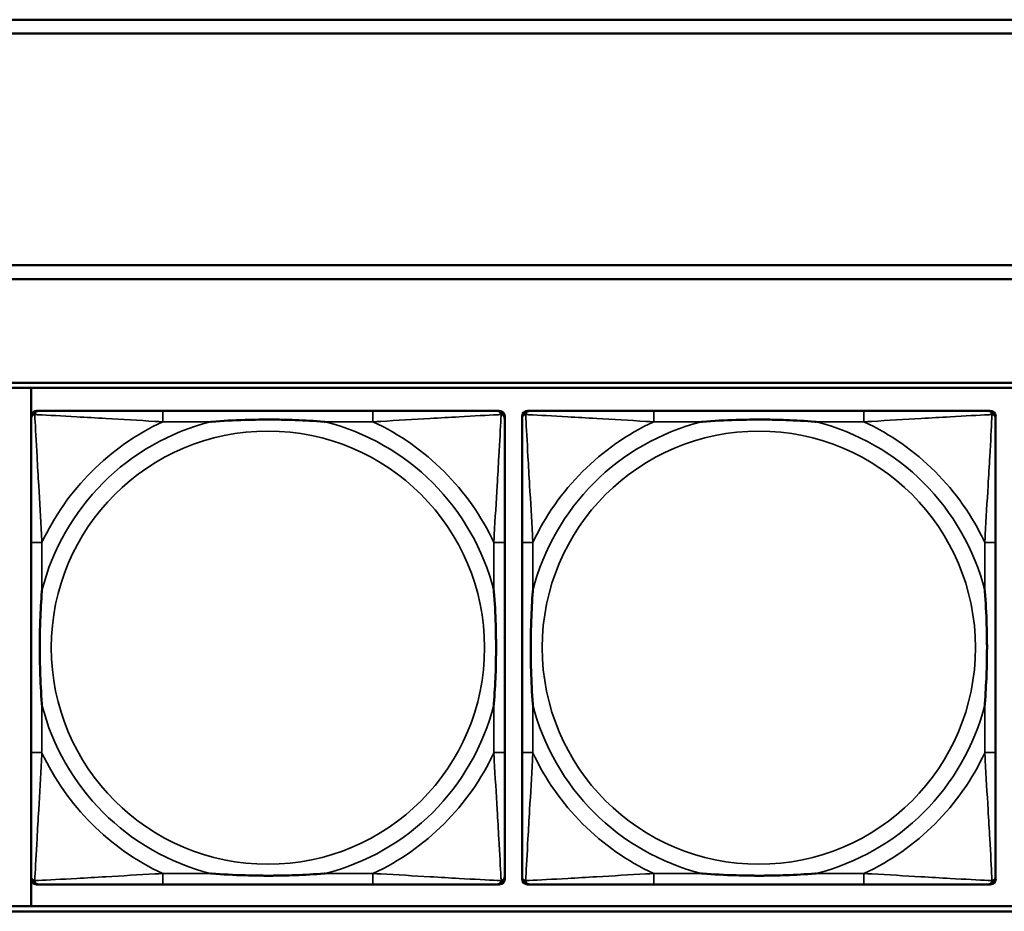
# Model space of a CAD drawing. Header units: inches. Extents: x 0.2 to 58.8, y 1.7 to 68.8.
# Tile 186 of 256: x 33.6 to 35.1, y 55.2 to 56.5. Entities that reach past the tile are written whole.
import ezdxf

# ---------------------------------------------------------------- set-up
doc = ezdxf.new("R2010")
doc.units = ezdxf.units.IN
doc.header["$MEASUREMENT"] = 0
doc.layers.add('Visible (ANSI)', color=7, linetype='Continuous', lineweight=50)
doc.layers.add('Visible Narrow (ANSI)', color=7, linetype='Continuous', lineweight=35)

msp = doc.modelspace()

# ---------------------------------------------------------------- linework, layer by layer
at = {"layer": 'Visible (ANSI)'}
for p, q in [((31.39, 56.4616), (39.3535, 56.4616)), ((39.3535, 56.4416), (31.39, 56.4416)), ((31.17, 56.1063), (39.3535, 56.1063)), ((39.3535, 56.0863), (31.17, 56.0863)), ((22.2594, 55.9363), (39.3535, 55.9363)), ((22.2594, 55.929), (39.3535, 55.929)), ((33.6594, 55.179), (33.6594, 55.929)), ((33.6674, 55.8957), (33.6713, 55.8957)), ((34.154, 55.8957), (33.8501, 55.8957)), ((34.3327, 55.8957), (34.3367, 55.8957)), ((34.3774, 55.8957), (34.3813, 55.8957)), ((34.864, 55.8957), (34.5601, 55.8957)), ((35.0427, 55.8957), (35.0467, 55.8957)), ((33.6595, 55.2185), (33.6595, 55.8878)), ((34.3445, 55.8878), (34.3445, 55.8839)), ((34.3695, 55.2185), (34.3695, 55.8878)), ((35.0545, 55.8878), (35.0545, 55.8839)), ((33.6595, 55.7051), (33.6595, 55.4012)), ((34.3445, 55.4012), (34.3445, 55.7051)), ((34.3695, 55.7051), (34.3695, 55.4012)), ((35.0545, 55.4012), (35.0545, 55.7051)), ((34.3445, 55.2224), (34.3445, 55.2185)), ((35.0545, 55.2224), (35.0545, 55.2185)), ((34.3367, 55.2106), (33.6674, 55.2106)), ((33.8501, 55.2106), (34.154, 55.2106)), ((35.0467, 55.2106), (34.3774, 55.2106)), ((34.5601, 55.2106), (34.864, 55.2106)), ((39.3535, 55.179), (22.2594, 55.179)), ((39.3535, 55.1716), (22.2594, 55.1716))]:
    msp.add_line(p, q, dxfattribs=at)
for centre, radius, start, end in [((33.6713, 55.8839), 0.0118, 90, 180), ((33.6674, 55.8878), 0.00787, 90, 180), ((34.3327, 55.8839), 0.0118, 0, 90), ((34.3367, 55.8878), 0.00787, 0, 90), ((34.3813, 55.8839), 0.0118, 90, 180), ((34.3774, 55.8878), 0.00787, 90, 180), ((35.0427, 55.8839), 0.0118, 0, 90), ((35.0467, 55.8878), 0.00787, 0, 90), ((33.6713, 55.2224), 0.0118, 180, 270), ((34.3327, 55.2224), 0.0118, 270, 360), ((34.3813, 55.2224), 0.0118, 180, 270), ((35.0427, 55.2224), 0.0118, 270, 360), ((33.6674, 55.2185), 0.00787, 180, 270), ((34.3367, 55.2185), 0.00787, 270, 0), ((34.3774, 55.2185), 0.00787, 180, 270), ((35.0467, 55.2185), 0.00787, 270, 0)]:
    msp.add_arc(centre, radius, start, end, dxfattribs=at)
for points, knots in [([(33.8501, 55.8957), (33.8465, 55.8957), (33.8429, 55.8957), (33.8393, 55.8957), (33.8061, 55.8957), (33.7724, 55.8957), (33.7415, 55.8957), (33.7146, 55.8957), (33.689, 55.8957), (33.6756, 55.8957), (33.674, 55.8957), (33.6725, 55.8957), (33.6713, 55.8957)], [0, 0, 0, 0, 0.0272471, 0.0272471, 0.0272471, 0.2790553, 0.2790553, 0.2790553, 0.4988354, 0.4988354, 0.4988354, 0.5252205, 0.5252205, 0.5252205, 0.5252205]), ([(34.3327, 55.8957), (34.3178, 55.8957), (34.2762, 55.8957), (34.2356, 55.8957), (34.2091, 55.8957), (34.1812, 55.8957), (34.154, 55.8957)], [-0.5252205, -0.5252205, -0.5252205, -0.5252205, -0.20743, -0.20743, -0.20743, 0, 0, 0, 0]), ([(34.5601, 55.8957), (34.5565, 55.8957), (34.5529, 55.8957), (34.5493, 55.8957), (34.5161, 55.8957), (34.4824, 55.8957), (34.4515, 55.8957), (34.4246, 55.8957), (34.399, 55.8957), (34.3856, 55.8957), (34.384, 55.8957), (34.3825, 55.8957), (34.3813, 55.8957)], [0, 0, 0, 0, 0.0272471, 0.0272471, 0.0272471, 0.2790553, 0.2790553, 0.2790553, 0.4988354, 0.4988354, 0.4988354, 0.5252205, 0.5252205, 0.5252205, 0.5252205]), ([(35.0427, 55.8957), (35.0278, 55.8957), (34.9862, 55.8957), (34.9456, 55.8957), (34.9191, 55.8957), (34.8912, 55.8957), (34.864, 55.8957)], [-0.5252205, -0.5252205, -0.5252205, -0.5252205, -0.20743, -0.20743, -0.20743, 0, 0, 0, 0]), ([(33.6595, 55.8839), (33.6595, 55.869), (33.6595, 55.8274), (33.6595, 55.7867), (33.6595, 55.7602), (33.6595, 55.7323), (33.6595, 55.7051)], [-0.5252205, -0.5252205, -0.5252205, -0.5252205, -0.20743, -0.20743, -0.20743, 0, 0, 0, 0]), ([(33.9193, 55.8799), (33.9197, 55.8799), (33.9201, 55.88), (33.9366, 55.8812), (33.9527, 55.8821), (33.9757, 55.8828), (33.9824, 55.8829), (33.9915, 55.883), (33.994, 55.8831), (33.9981, 55.8831), (33.9997, 55.8831), (34.0028, 55.8831), (34.0043, 55.8831), (34.0079, 55.8831), (34.01, 55.8831), (34.0161, 55.883), (34.0203, 55.8829), (34.03, 55.8827), (34.0356, 55.8826), (34.0554, 55.8819), (34.0694, 55.8811), (34.0839, 55.88), (34.0843, 55.8799), (34.0848, 55.8799)], [-0.416114, -0.416114, -0.416114, -0.416114, -0.4127691, -0.4127691, -0.2896446, -0.2896446, -0.2388934, -0.2388934, -0.2201881, -0.2201881, -0.2080204, -0.2080204, -0.196499, -0.196499, -0.1809939, -0.1809939, -0.149741, -0.149741, -0.1073162, -0.1073162, 0, 0, 0.0033356, 0.0033356, 0.0033356, 0.0033356]), ([(34.3445, 55.7051), (34.3445, 55.7087), (34.3445, 55.7123), (34.3445, 55.7159), (34.3445, 55.7491), (34.3445, 55.7828), (34.3445, 55.8136), (34.3445, 55.8406), (34.3445, 55.8661), (34.3445, 55.8796), (34.3445, 55.8812), (34.3445, 55.8826), (34.3445, 55.8839)], [0, 0, 0, 0, 0.0272471, 0.0272471, 0.0272471, 0.2790553, 0.2790553, 0.2790553, 0.4988354, 0.4988354, 0.4988354, 0.5252205, 0.5252205, 0.5252205, 0.5252205]), ([(34.3695, 55.8839), (34.3695, 55.869), (34.3695, 55.8274), (34.3695, 55.7867), (34.3695, 55.7602), (34.3695, 55.7323), (34.3695, 55.7051)], [-0.5252205, -0.5252205, -0.5252205, -0.5252205, -0.20743, -0.20743, -0.20743, 0, 0, 0, 0]), ([(34.6293, 55.8799), (34.6297, 55.8799), (34.6301, 55.88), (34.6466, 55.8812), (34.6627, 55.8821), (34.6857, 55.8828), (34.6924, 55.8829), (34.7015, 55.883), (34.704, 55.8831), (34.7081, 55.8831), (34.7097, 55.8831), (34.7128, 55.8831), (34.7143, 55.8831), (34.7179, 55.8831), (34.72, 55.8831), (34.7261, 55.883), (34.7303, 55.8829), (34.74, 55.8827), (34.7456, 55.8826), (34.7654, 55.8819), (34.7794, 55.8811), (34.7939, 55.88), (34.7943, 55.8799), (34.7948, 55.8799)], [-0.416114, -0.416114, -0.416114, -0.416114, -0.4127691, -0.4127691, -0.2896446, -0.2896446, -0.2388934, -0.2388934, -0.2201881, -0.2201881, -0.2080204, -0.2080204, -0.196499, -0.196499, -0.1809939, -0.1809939, -0.149741, -0.149741, -0.1073162, -0.1073162, 0, 0, 0.0033356, 0.0033356, 0.0033356, 0.0033356]), ([(35.0545, 55.7051), (35.0545, 55.7087), (35.0545, 55.7123), (35.0545, 55.7159), (35.0545, 55.7491), (35.0545, 55.7828), (35.0545, 55.8136), (35.0545, 55.8406), (35.0545, 55.8661), (35.0545, 55.8796), (35.0545, 55.8812), (35.0545, 55.8826), (35.0545, 55.8839)], [0, 0, 0, 0, 0.0272471, 0.0272471, 0.0272471, 0.2790553, 0.2790553, 0.2790553, 0.4988354, 0.4988354, 0.4988354, 0.5252205, 0.5252205, 0.5252205, 0.5252205]), ([(33.6752, 55.4704), (33.6752, 55.4708), (33.6752, 55.4713), (33.6739, 55.4878), (33.6731, 55.5038), (33.6724, 55.5268), (33.6722, 55.5335), (33.6721, 55.5427), (33.6721, 55.5451), (33.6721, 55.5492), (33.6721, 55.5508), (33.6721, 55.554), (33.6721, 55.5555), (33.6721, 55.5591), (33.6721, 55.5611), (33.6722, 55.5673), (33.6722, 55.5714), (33.6724, 55.5811), (33.6726, 55.5867), (33.6733, 55.6065), (33.6741, 55.6205), (33.6752, 55.635), (33.6752, 55.6355), (33.6752, 55.6359)], [-0.416114, -0.416114, -0.416114, -0.416114, -0.4127691, -0.4127691, -0.2896446, -0.2896446, -0.2388934, -0.2388934, -0.2201881, -0.2201881, -0.2080204, -0.2080204, -0.196499, -0.196499, -0.1809939, -0.1809939, -0.149741, -0.149741, -0.1073162, -0.1073162, 0, 0, 0.0033356, 0.0033356, 0.0033356, 0.0033356]), ([(34.3288, 55.6359), (34.3288, 55.6355), (34.3288, 55.635), (34.3301, 55.6185), (34.331, 55.6025), (34.3317, 55.5795), (34.3318, 55.5728), (34.3319, 55.5636), (34.3319, 55.5612), (34.332, 55.5571), (34.332, 55.5555), (34.332, 55.5523), (34.332, 55.5508), (34.3319, 55.5472), (34.3319, 55.5452), (34.3319, 55.539), (34.3318, 55.5349), (34.3316, 55.5252), (34.3315, 55.5196), (34.3307, 55.4998), (34.3299, 55.4858), (34.3288, 55.4713), (34.3288, 55.4708), (34.3288, 55.4704)], [-0.416114, -0.416114, -0.416114, -0.416114, -0.4127691, -0.4127691, -0.2896446, -0.2896446, -0.2388934, -0.2388934, -0.2201881, -0.2201881, -0.2080204, -0.2080204, -0.196499, -0.196499, -0.1809939, -0.1809939, -0.149741, -0.149741, -0.1073162, -0.1073162, 0, 0, 0.0033356, 0.0033356, 0.0033356, 0.0033356]), ([(34.3852, 55.4704), (34.3852, 55.4708), (34.3852, 55.4713), (34.3839, 55.4878), (34.3831, 55.5038), (34.3824, 55.5268), (34.3822, 55.5335), (34.3821, 55.5427), (34.3821, 55.5451), (34.3821, 55.5492), (34.3821, 55.5508), (34.3821, 55.554), (34.3821, 55.5555), (34.3821, 55.5591), (34.3821, 55.5611), (34.3822, 55.5673), (34.3822, 55.5714), (34.3824, 55.5811), (34.3826, 55.5867), (34.3833, 55.6065), (34.3841, 55.6205), (34.3852, 55.635), (34.3852, 55.6355), (34.3852, 55.6359)], [-0.416114, -0.416114, -0.416114, -0.416114, -0.4127691, -0.4127691, -0.2896446, -0.2896446, -0.2388934, -0.2388934, -0.2201881, -0.2201881, -0.2080204, -0.2080204, -0.196499, -0.196499, -0.1809939, -0.1809939, -0.149741, -0.149741, -0.1073162, -0.1073162, 0, 0, 0.0033356, 0.0033356, 0.0033356, 0.0033356]), ([(35.0388, 55.6359), (35.0388, 55.6355), (35.0388, 55.635), (35.0401, 55.6185), (35.041, 55.6025), (35.0417, 55.5795), (35.0418, 55.5728), (35.0419, 55.5636), (35.0419, 55.5612), (35.042, 55.5571), (35.042, 55.5555), (35.042, 55.5523), (35.042, 55.5508), (35.0419, 55.5472), (35.0419, 55.5452), (35.0419, 55.539), (35.0418, 55.5349), (35.0416, 55.5252), (35.0415, 55.5196), (35.0407, 55.4998), (35.0399, 55.4858), (35.0388, 55.4713), (35.0388, 55.4708), (35.0388, 55.4704)], [-0.416114, -0.416114, -0.416114, -0.416114, -0.4127691, -0.4127691, -0.2896446, -0.2896446, -0.2388934, -0.2388934, -0.2201881, -0.2201881, -0.2080204, -0.2080204, -0.196499, -0.196499, -0.1809939, -0.1809939, -0.149741, -0.149741, -0.1073162, -0.1073162, 0, 0, 0.0033356, 0.0033356, 0.0033356, 0.0033356]), ([(33.6595, 55.4012), (33.6595, 55.374), (33.6595, 55.3461), (33.6595, 55.3196), (33.6595, 55.2789), (33.6595, 55.2373), (33.6595, 55.2224)], [3.9382945, 3.9382945, 3.9382945, 3.9382945, 4.1457245, 4.1457245, 4.1457245, 4.463515, 4.463515, 4.463515, 4.463515]), ([(34.3445, 55.2224), (34.3445, 55.2373), (34.3445, 55.2789), (34.3445, 55.3196), (34.3445, 55.3461), (34.3445, 55.374), (34.3445, 55.4012)], [-0.5252205, -0.5252205, -0.5252205, -0.5252205, -0.20743, -0.20743, -0.20743, 0, 0, 0, 0]), ([(34.3695, 55.4012), (34.3695, 55.374), (34.3695, 55.3461), (34.3695, 55.3196), (34.3695, 55.2789), (34.3695, 55.2373), (34.3695, 55.2224)], [3.9382945, 3.9382945, 3.9382945, 3.9382945, 4.1457245, 4.1457245, 4.1457245, 4.463515, 4.463515, 4.463515, 4.463515]), ([(35.0545, 55.2224), (35.0545, 55.2373), (35.0545, 55.2789), (35.0545, 55.3196), (35.0545, 55.3461), (35.0545, 55.374), (35.0545, 55.4012)], [-0.5252205, -0.5252205, -0.5252205, -0.5252205, -0.20743, -0.20743, -0.20743, 0, 0, 0, 0]), ([(34.0848, 55.2264), (34.0843, 55.2263), (34.0839, 55.2263), (34.0694, 55.2252), (34.0554, 55.2244), (34.0356, 55.2237), (34.03, 55.2236), (34.0203, 55.2233), (34.0161, 55.2233), (34.01, 55.2232), (34.0079, 55.2232), (34.0043, 55.2232), (34.0028, 55.2232), (33.9997, 55.2232), (33.9981, 55.2232), (33.994, 55.2232), (33.9915, 55.2233), (33.9824, 55.2234), (33.9757, 55.2235), (33.9527, 55.2242), (33.9366, 55.2251), (33.9201, 55.2263), (33.9197, 55.2263), (33.9193, 55.2264)], [-0.4149464, -0.4149464, -0.4149464, -0.4149464, -0.41162, -0.41162, -0.3046026, -0.3046026, -0.2622958, -0.2622958, -0.23113, -0.23113, -0.215668, -0.215668, -0.2041787, -0.2041787, -0.1920448, -0.1920448, -0.1733916, -0.1733916, -0.1227817, -0.1227817, 0, 0, 0.0033356, 0.0033356, 0.0033356, 0.0033356]), ([(34.7948, 55.2264), (34.7943, 55.2263), (34.7939, 55.2263), (34.7794, 55.2252), (34.7654, 55.2244), (34.7456, 55.2237), (34.74, 55.2236), (34.7303, 55.2233), (34.7261, 55.2233), (34.72, 55.2232), (34.7179, 55.2232), (34.7143, 55.2232), (34.7128, 55.2232), (34.7097, 55.2232), (34.7081, 55.2232), (34.704, 55.2232), (34.7015, 55.2233), (34.6924, 55.2234), (34.6857, 55.2235), (34.6627, 55.2242), (34.6466, 55.2251), (34.6301, 55.2263), (34.6297, 55.2263), (34.6293, 55.2264)], [-0.4149464, -0.4149464, -0.4149464, -0.4149464, -0.41162, -0.41162, -0.3046026, -0.3046026, -0.2622958, -0.2622958, -0.23113, -0.23113, -0.215668, -0.215668, -0.2041787, -0.2041787, -0.1920448, -0.1920448, -0.1733916, -0.1733916, -0.1227817, -0.1227817, 0, 0, 0.0033356, 0.0033356, 0.0033356, 0.0033356]), ([(33.6713, 55.2106), (33.6862, 55.2106), (33.7278, 55.2106), (33.7684, 55.2106), (33.795, 55.2106), (33.8228, 55.2106), (33.8501, 55.2106)], [-0.5252205, -0.5252205, -0.5252205, -0.5252205, -0.20743, -0.20743, -0.20743, 0, 0, 0, 0]), ([(34.154, 55.2106), (34.1812, 55.2106), (34.2091, 55.2106), (34.2356, 55.2106), (34.2762, 55.2106), (34.3178, 55.2106), (34.3327, 55.2106)], [3.9382945, 3.9382945, 3.9382945, 3.9382945, 4.1457245, 4.1457245, 4.1457245, 4.463515, 4.463515, 4.463515, 4.463515]), ([(34.3813, 55.2106), (34.3962, 55.2106), (34.4378, 55.2106), (34.4784, 55.2106), (34.505, 55.2106), (34.5328, 55.2106), (34.5601, 55.2106)], [-0.5252205, -0.5252205, -0.5252205, -0.5252205, -0.20743, -0.20743, -0.20743, 0, 0, 0, 0]), ([(34.864, 55.2106), (34.8912, 55.2106), (34.9191, 55.2106), (34.9456, 55.2106), (34.9862, 55.2106), (35.0278, 55.2106), (35.0427, 55.2106)], [3.9382945, 3.9382945, 3.9382945, 3.9382945, 4.1457245, 4.1457245, 4.1457245, 4.463515, 4.463515, 4.463515, 4.463515])]:
    msp.add_open_spline(points, degree=3, knots=knots, dxfattribs=at)
at = {"layer": 'Visible Narrow (ANSI)'}
for p, q in [((33.8501, 55.8957), (33.8501, 55.8799)), ((34.154, 55.8957), (34.154, 55.8799)), ((34.5601, 55.8957), (34.5601, 55.8799)), ((34.864, 55.8957), (34.864, 55.8799)), ((33.8501, 55.8799), (33.9193, 55.8799)), ((34.0848, 55.8799), (34.154, 55.8799)), ((34.5601, 55.8799), (34.6293, 55.8799)), ((34.7948, 55.8799), (34.864, 55.8799)), ((33.6752, 55.7051), (33.6595, 55.7051)), ((33.6752, 55.6359), (33.6752, 55.7051)), ((34.3445, 55.7051), (34.3288, 55.7051)), ((34.3288, 55.7051), (34.3288, 55.6359)), ((34.3852, 55.7051), (34.3695, 55.7051)), ((34.3852, 55.6359), (34.3852, 55.7051)), ((35.0545, 55.7051), (35.0388, 55.7051)), ((35.0388, 55.7051), (35.0388, 55.6359)), ((33.6752, 55.4012), (33.6752, 55.4704)), ((34.3288, 55.4704), (34.3288, 55.4012)), ((34.3852, 55.4012), (34.3852, 55.4704)), ((35.0388, 55.4704), (35.0388, 55.4012)), ((33.6752, 55.4012), (33.6595, 55.4012)), ((34.3445, 55.4012), (34.3288, 55.4012)), ((34.3852, 55.4012), (34.3695, 55.4012)), ((35.0545, 55.4012), (35.0388, 55.4012)), ((33.8501, 55.2264), (33.8501, 55.2106)), ((33.9193, 55.2264), (33.8501, 55.2264)), ((34.154, 55.2264), (34.0848, 55.2264)), ((34.154, 55.2264), (34.154, 55.2106)), ((34.5601, 55.2264), (34.5601, 55.2106)), ((34.6293, 55.2264), (34.5601, 55.2264)), ((34.864, 55.2264), (34.7948, 55.2264)), ((34.864, 55.2264), (34.864, 55.2106))]:
    msp.add_line(p, q, dxfattribs=at)
for centre in [(34.002, 55.5531), (34.712, 55.5531)]:
    msp.add_circle(centre, 0.3133, dxfattribs=at)
for centre, radius, start, end in [((34.002, 55.5531), 0.3371, 104.2103, 165.7897), ((34.002, 55.5531), 0.3604, 114.9407, 155.0593), ((34.002, 55.5531), 0.3371, 14.2103, 75.7897), ((34.002, 55.5531), 0.3604, 24.9407, 65.0593), ((34.712, 55.5531), 0.3371, 104.2103, 165.7897), ((34.712, 55.5531), 0.3604, 114.9407, 155.0593), ((34.712, 55.5531), 0.3371, 14.2103, 75.7897), ((34.712, 55.5531), 0.3604, 24.9407, 65.0593), ((34.002, 55.5531), 0.3371, 194.2103, 255.7897), ((34.002, 55.5531), 0.3371, 284.2103, 345.7897), ((34.712, 55.5531), 0.3371, 194.2103, 255.7897), ((34.712, 55.5531), 0.3371, 284.2103, 345.7897), ((34.002, 55.5531), 0.3604, 204.9407, 245.0593), ((34.002, 55.5531), 0.3604, 294.9407, 335.0593), ((34.712, 55.5531), 0.3604, 204.9407, 245.0593), ((34.712, 55.5531), 0.3604, 294.9407, 335.0593)]:
    msp.add_arc(centre, radius, start, end, dxfattribs=at)
for points, knots in [([(33.6648, 55.8904), (33.665, 55.891), (33.6652, 55.8915), (33.6657, 55.8926), (33.666, 55.893), (33.6667, 55.8938), (33.6669, 55.894), (33.6673, 55.8943), (33.6674, 55.8944), (33.6678, 55.8947), (33.6681, 55.8949), (33.6687, 55.8952), (33.6692, 55.8953), (33.6701, 55.8956), (33.6707, 55.8957), (33.6713, 55.8957)], [-0.00012419, -0.00012419, -0.00012419, -0.00012419, 0.00449537, 0.00449537, 0.00977487, 0.00977487, 0.01307456, 0.01307456, 0.0147244, 0.0147244, 0.01736415, 0.01736415, 0.02158775, 0.02158775, 0.02627331, 0.02627331, 0.02627331, 0.02627331]), ([(34.3327, 55.8957), (34.3333, 55.8957), (34.3339, 55.8956), (34.3349, 55.8953), (34.3353, 55.8952), (34.336, 55.8949), (34.3362, 55.8947), (34.3366, 55.8944), (34.3367, 55.8943), (34.3371, 55.894), (34.3374, 55.8938), (34.338, 55.893), (34.3383, 55.8926), (34.3389, 55.8915), (34.3391, 55.891), (34.3392, 55.8904)], [-0.02627331, -0.02627331, -0.02627331, -0.02627331, -0.02158775, -0.02158775, -0.01736415, -0.01736415, -0.0147244, -0.0147244, -0.01307456, -0.01307456, -0.00977487, -0.00977487, -0.00449537, -0.00449537, 0.00012419, 0.00012419, 0.00012419, 0.00012419]), ([(34.3748, 55.8904), (34.375, 55.891), (34.3752, 55.8915), (34.3757, 55.8926), (34.376, 55.893), (34.3767, 55.8938), (34.3769, 55.894), (34.3773, 55.8943), (34.3774, 55.8944), (34.3778, 55.8947), (34.3781, 55.8949), (34.3787, 55.8952), (34.3792, 55.8953), (34.3801, 55.8956), (34.3807, 55.8957), (34.3813, 55.8957)], [-0.00012419, -0.00012419, -0.00012419, -0.00012419, 0.00449537, 0.00449537, 0.00977487, 0.00977487, 0.01307456, 0.01307456, 0.0147244, 0.0147244, 0.01736415, 0.01736415, 0.02158775, 0.02158775, 0.02627331, 0.02627331, 0.02627331, 0.02627331]), ([(35.0427, 55.8957), (35.0433, 55.8957), (35.0439, 55.8956), (35.0449, 55.8953), (35.0453, 55.8952), (35.046, 55.8949), (35.0462, 55.8947), (35.0466, 55.8944), (35.0467, 55.8943), (35.0471, 55.894), (35.0474, 55.8938), (35.048, 55.893), (35.0483, 55.8926), (35.0489, 55.8915), (35.0491, 55.891), (35.0492, 55.8904)], [-0.02627331, -0.02627331, -0.02627331, -0.02627331, -0.02158775, -0.02158775, -0.01736415, -0.01736415, -0.0147244, -0.0147244, -0.01307456, -0.01307456, -0.00977487, -0.00977487, -0.00449537, -0.00449537, 0.00012419, 0.00012419, 0.00012419, 0.00012419]), ([(33.6595, 55.8839), (33.6595, 55.8845), (33.6596, 55.885), (33.6598, 55.886), (33.66, 55.8864), (33.6603, 55.8871), (33.6605, 55.8873), (33.6607, 55.8877), (33.6608, 55.8879), (33.6612, 55.8883), (33.6614, 55.8885), (33.6621, 55.8891), (33.6626, 55.8895), (33.6637, 55.89), (33.6642, 55.8902), (33.6648, 55.8904)], [-0.02627331, -0.02627331, -0.02627331, -0.02627331, -0.02158775, -0.02158775, -0.01736415, -0.01736415, -0.0147244, -0.0147244, -0.01307456, -0.01307456, -0.00977487, -0.00977487, -0.00449537, -0.00449537, 0.00012419, 0.00012419, 0.00012419, 0.00012419]), ([(33.6752, 55.7051), (33.675, 55.7089), (33.6748, 55.7126), (33.6733, 55.74), (33.6719, 55.7642), (33.6697, 55.802), (33.6689, 55.8161), (33.6669, 55.8513), (33.6658, 55.8714), (33.665, 55.8869), (33.6649, 55.8887), (33.6648, 55.8904)], [0, 0, 0, 0, 0.0278591, 0.0278591, 0.201273, 0.201273, 0.3066357, 0.3066357, 0.475216, 0.475216, 0.5007189, 0.5007189, 0.5007189, 0.5007189]), ([(33.6648, 55.8904), (33.6665, 55.8903), (33.6683, 55.8902), (33.6837, 55.8894), (33.7039, 55.8883), (33.7391, 55.8863), (33.7532, 55.8855), (33.791, 55.8833), (33.8152, 55.8818), (33.8425, 55.8803), (33.8463, 55.8801), (33.8501, 55.8799)], [-0.5007189, -0.5007189, -0.5007189, -0.5007189, -0.475216, -0.475216, -0.3066357, -0.3066357, -0.201273, -0.201273, -0.0278591, -0.0278591, 0, 0, 0, 0]), ([(34.154, 55.8799), (34.1577, 55.8801), (34.1615, 55.8803), (34.1889, 55.8818), (34.213, 55.8833), (34.2509, 55.8855), (34.2649, 55.8863), (34.3002, 55.8883), (34.3203, 55.8894), (34.3357, 55.8902), (34.3376, 55.8903), (34.3392, 55.8904)], [0, 0, 0, 0, 0.0278591, 0.0278591, 0.201273, 0.201273, 0.3066357, 0.3066357, 0.475216, 0.475216, 0.5007189, 0.5007189, 0.5007189, 0.5007189]), ([(34.3392, 55.8904), (34.3392, 55.8887), (34.3391, 55.8869), (34.3383, 55.8714), (34.3372, 55.8513), (34.3352, 55.8161), (34.3344, 55.802), (34.3321, 55.7642), (34.3307, 55.74), (34.3292, 55.7126), (34.329, 55.7089), (34.3288, 55.7051)], [-0.5007189, -0.5007189, -0.5007189, -0.5007189, -0.475216, -0.475216, -0.3066357, -0.3066357, -0.201273, -0.201273, -0.0278591, -0.0278591, 0, 0, 0, 0]), ([(34.3392, 55.8904), (34.3398, 55.8902), (34.3404, 55.89), (34.3414, 55.8895), (34.3419, 55.8891), (34.3426, 55.8885), (34.3429, 55.8883), (34.3432, 55.8879), (34.3433, 55.8877), (34.3436, 55.8873), (34.3437, 55.8871), (34.3441, 55.8864), (34.3442, 55.886), (34.3445, 55.885), (34.3445, 55.8845), (34.3445, 55.8839)], [-0.00012419, -0.00012419, -0.00012419, -0.00012419, 0.00449537, 0.00449537, 0.00977487, 0.00977487, 0.01307456, 0.01307456, 0.0147244, 0.0147244, 0.01736415, 0.01736415, 0.02158775, 0.02158775, 0.02627331, 0.02627331, 0.02627331, 0.02627331]), ([(34.3695, 55.8839), (34.3695, 55.8845), (34.3696, 55.885), (34.3698, 55.886), (34.37, 55.8864), (34.3703, 55.8871), (34.3705, 55.8873), (34.3707, 55.8877), (34.3708, 55.8879), (34.3712, 55.8883), (34.3714, 55.8885), (34.3721, 55.8891), (34.3726, 55.8895), (34.3737, 55.89), (34.3742, 55.8902), (34.3748, 55.8904)], [-0.02627331, -0.02627331, -0.02627331, -0.02627331, -0.02158775, -0.02158775, -0.01736415, -0.01736415, -0.0147244, -0.0147244, -0.01307456, -0.01307456, -0.00977487, -0.00977487, -0.00449537, -0.00449537, 0.00012419, 0.00012419, 0.00012419, 0.00012419]), ([(34.3852, 55.7051), (34.385, 55.7089), (34.3848, 55.7126), (34.3833, 55.74), (34.3819, 55.7642), (34.3797, 55.802), (34.3789, 55.8161), (34.3769, 55.8513), (34.3758, 55.8714), (34.375, 55.8869), (34.3749, 55.8887), (34.3748, 55.8904)], [0, 0, 0, 0, 0.0278591, 0.0278591, 0.201273, 0.201273, 0.3066357, 0.3066357, 0.475216, 0.475216, 0.5007189, 0.5007189, 0.5007189, 0.5007189]), ([(34.3748, 55.8904), (34.3765, 55.8903), (34.3783, 55.8902), (34.3937, 55.8894), (34.4139, 55.8883), (34.4491, 55.8863), (34.4632, 55.8855), (34.501, 55.8833), (34.5252, 55.8818), (34.5525, 55.8803), (34.5563, 55.8801), (34.5601, 55.8799)], [-0.5007189, -0.5007189, -0.5007189, -0.5007189, -0.475216, -0.475216, -0.3066357, -0.3066357, -0.201273, -0.201273, -0.0278591, -0.0278591, 0, 0, 0, 0]), ([(34.864, 55.8799), (34.8677, 55.8801), (34.8715, 55.8803), (34.8989, 55.8818), (34.923, 55.8833), (34.9609, 55.8855), (34.9749, 55.8863), (35.0102, 55.8883), (35.0303, 55.8894), (35.0457, 55.8902), (35.0476, 55.8903), (35.0492, 55.8904)], [0, 0, 0, 0, 0.0278591, 0.0278591, 0.201273, 0.201273, 0.3066357, 0.3066357, 0.475216, 0.475216, 0.5007189, 0.5007189, 0.5007189, 0.5007189]), ([(35.0492, 55.8904), (35.0492, 55.8887), (35.0491, 55.8869), (35.0483, 55.8714), (35.0472, 55.8513), (35.0452, 55.8161), (35.0444, 55.802), (35.0421, 55.7642), (35.0407, 55.74), (35.0392, 55.7126), (35.039, 55.7089), (35.0388, 55.7051)], [-0.5007189, -0.5007189, -0.5007189, -0.5007189, -0.475216, -0.475216, -0.3066357, -0.3066357, -0.201273, -0.201273, -0.0278591, -0.0278591, 0, 0, 0, 0]), ([(35.0492, 55.8904), (35.0498, 55.8902), (35.0504, 55.89), (35.0514, 55.8895), (35.0519, 55.8891), (35.0526, 55.8885), (35.0529, 55.8883), (35.0532, 55.8879), (35.0533, 55.8877), (35.0536, 55.8873), (35.0537, 55.8871), (35.0541, 55.8864), (35.0542, 55.886), (35.0545, 55.885), (35.0545, 55.8845), (35.0545, 55.8839)], [-0.00012419, -0.00012419, -0.00012419, -0.00012419, 0.00449537, 0.00449537, 0.00977487, 0.00977487, 0.01307456, 0.01307456, 0.0147244, 0.0147244, 0.01736415, 0.01736415, 0.02158775, 0.02158775, 0.02627331, 0.02627331, 0.02627331, 0.02627331]), ([(33.6648, 55.2159), (33.6649, 55.2176), (33.665, 55.2194), (33.6658, 55.2349), (33.6669, 55.255), (33.6689, 55.2902), (33.6697, 55.3043), (33.6719, 55.3421), (33.6733, 55.3663), (33.6748, 55.3937), (33.675, 55.3974), (33.6752, 55.4012)], [-4.4390134, -4.4390134, -4.4390134, -4.4390134, -4.4135105, -4.4135105, -4.2449302, -4.2449302, -4.1395675, -4.1395675, -3.9661536, -3.9661536, -3.9382945, -3.9382945, -3.9382945, -3.9382945]), ([(34.3288, 55.4012), (34.329, 55.3974), (34.3292, 55.3937), (34.3307, 55.3663), (34.3321, 55.3421), (34.3344, 55.3043), (34.3352, 55.2902), (34.3372, 55.255), (34.3383, 55.2349), (34.3391, 55.2194), (34.3392, 55.2176), (34.3392, 55.2159)], [0, 0, 0, 0, 0.0278591, 0.0278591, 0.201273, 0.201273, 0.3066357, 0.3066357, 0.475216, 0.475216, 0.5007189, 0.5007189, 0.5007189, 0.5007189]), ([(34.3748, 55.2159), (34.3749, 55.2176), (34.375, 55.2194), (34.3758, 55.2349), (34.3769, 55.255), (34.3789, 55.2902), (34.3797, 55.3043), (34.3819, 55.3421), (34.3833, 55.3663), (34.3848, 55.3937), (34.385, 55.3974), (34.3852, 55.4012)], [-4.4390134, -4.4390134, -4.4390134, -4.4390134, -4.4135105, -4.4135105, -4.2449302, -4.2449302, -4.1395675, -4.1395675, -3.9661536, -3.9661536, -3.9382945, -3.9382945, -3.9382945, -3.9382945]), ([(35.0388, 55.4012), (35.039, 55.3974), (35.0392, 55.3937), (35.0407, 55.3663), (35.0421, 55.3421), (35.0444, 55.3043), (35.0452, 55.2902), (35.0472, 55.255), (35.0483, 55.2349), (35.0491, 55.2194), (35.0492, 55.2176), (35.0492, 55.2159)], [0, 0, 0, 0, 0.0278591, 0.0278591, 0.201273, 0.201273, 0.3066357, 0.3066357, 0.475216, 0.475216, 0.5007189, 0.5007189, 0.5007189, 0.5007189]), ([(33.6648, 55.2159), (33.6642, 55.2161), (33.6637, 55.2163), (33.6626, 55.2168), (33.6621, 55.2172), (33.6614, 55.2178), (33.6612, 55.218), (33.6608, 55.2184), (33.6607, 55.2186), (33.6605, 55.219), (33.6603, 55.2192), (33.66, 55.2199), (33.6598, 55.2203), (33.6596, 55.2213), (33.6595, 55.2218), (33.6595, 55.2224)], [-0.00012419, -0.00012419, -0.00012419, -0.00012419, 0.00449537, 0.00449537, 0.00977487, 0.00977487, 0.01307456, 0.01307456, 0.0147244, 0.0147244, 0.01736415, 0.01736415, 0.02158775, 0.02158775, 0.02627331, 0.02627331, 0.02627331, 0.02627331]), ([(33.8501, 55.2264), (33.8463, 55.2262), (33.8425, 55.226), (33.8152, 55.2244), (33.791, 55.223), (33.7532, 55.2208), (33.7391, 55.22), (33.7039, 55.218), (33.6837, 55.2169), (33.6683, 55.2161), (33.6665, 55.216), (33.6648, 55.2159)], [0, 0, 0, 0, 0.0278591, 0.0278591, 0.201273, 0.201273, 0.3066357, 0.3066357, 0.475216, 0.475216, 0.5007189, 0.5007189, 0.5007189, 0.5007189]), ([(34.3392, 55.2159), (34.3376, 55.216), (34.3357, 55.2161), (34.3203, 55.2169), (34.3002, 55.218), (34.2649, 55.22), (34.2509, 55.2208), (34.213, 55.223), (34.1889, 55.2244), (34.1615, 55.226), (34.1577, 55.2262), (34.154, 55.2264)], [-4.4390134, -4.4390134, -4.4390134, -4.4390134, -4.4135105, -4.4135105, -4.2449302, -4.2449302, -4.1395675, -4.1395675, -3.9661536, -3.9661536, -3.9382945, -3.9382945, -3.9382945, -3.9382945]), ([(34.3445, 55.2224), (34.3445, 55.2218), (34.3445, 55.2213), (34.3442, 55.2203), (34.3441, 55.2199), (34.3437, 55.2192), (34.3436, 55.219), (34.3433, 55.2186), (34.3432, 55.2184), (34.3429, 55.218), (34.3426, 55.2178), (34.3419, 55.2172), (34.3414, 55.2168), (34.3404, 55.2163), (34.3398, 55.2161), (34.3392, 55.2159)], [-0.02627331, -0.02627331, -0.02627331, -0.02627331, -0.02158775, -0.02158775, -0.01736415, -0.01736415, -0.0147244, -0.0147244, -0.01307456, -0.01307456, -0.00977487, -0.00977487, -0.00449537, -0.00449537, 0.00012419, 0.00012419, 0.00012419, 0.00012419]), ([(34.3748, 55.2159), (34.3742, 55.2161), (34.3737, 55.2163), (34.3726, 55.2168), (34.3721, 55.2172), (34.3714, 55.2178), (34.3712, 55.218), (34.3708, 55.2184), (34.3707, 55.2186), (34.3705, 55.219), (34.3703, 55.2192), (34.37, 55.2199), (34.3698, 55.2203), (34.3696, 55.2213), (34.3695, 55.2218), (34.3695, 55.2224)], [-0.00012419, -0.00012419, -0.00012419, -0.00012419, 0.00449537, 0.00449537, 0.00977487, 0.00977487, 0.01307456, 0.01307456, 0.0147244, 0.0147244, 0.01736415, 0.01736415, 0.02158775, 0.02158775, 0.02627331, 0.02627331, 0.02627331, 0.02627331]), ([(34.5601, 55.2264), (34.5563, 55.2262), (34.5525, 55.226), (34.5252, 55.2244), (34.501, 55.223), (34.4632, 55.2208), (34.4491, 55.22), (34.4139, 55.218), (34.3937, 55.2169), (34.3783, 55.2161), (34.3765, 55.216), (34.3748, 55.2159)], [0, 0, 0, 0, 0.0278591, 0.0278591, 0.201273, 0.201273, 0.3066357, 0.3066357, 0.475216, 0.475216, 0.5007189, 0.5007189, 0.5007189, 0.5007189]), ([(35.0492, 55.2159), (35.0476, 55.216), (35.0457, 55.2161), (35.0303, 55.2169), (35.0102, 55.218), (34.9749, 55.22), (34.9609, 55.2208), (34.923, 55.223), (34.8989, 55.2244), (34.8715, 55.226), (34.8677, 55.2262), (34.864, 55.2264)], [-4.4390134, -4.4390134, -4.4390134, -4.4390134, -4.4135105, -4.4135105, -4.2449302, -4.2449302, -4.1395675, -4.1395675, -3.9661536, -3.9661536, -3.9382945, -3.9382945, -3.9382945, -3.9382945]), ([(35.0545, 55.2224), (35.0545, 55.2218), (35.0545, 55.2213), (35.0542, 55.2203), (35.0541, 55.2199), (35.0537, 55.2192), (35.0536, 55.219), (35.0533, 55.2186), (35.0532, 55.2184), (35.0529, 55.218), (35.0526, 55.2178), (35.0519, 55.2172), (35.0514, 55.2168), (35.0504, 55.2163), (35.0498, 55.2161), (35.0492, 55.2159)], [-0.02627331, -0.02627331, -0.02627331, -0.02627331, -0.02158775, -0.02158775, -0.01736415, -0.01736415, -0.0147244, -0.0147244, -0.01307456, -0.01307456, -0.00977487, -0.00977487, -0.00449537, -0.00449537, 0.00012419, 0.00012419, 0.00012419, 0.00012419]), ([(33.6713, 55.2106), (33.6707, 55.2106), (33.6701, 55.2107), (33.6692, 55.2109), (33.6687, 55.2111), (33.6681, 55.2114), (33.6678, 55.2116), (33.6674, 55.2118), (33.6673, 55.212), (33.6669, 55.2123), (33.6667, 55.2125), (33.666, 55.2132), (33.6657, 55.2137), (33.6652, 55.2148), (33.665, 55.2153), (33.6648, 55.2159)], [-0.02627331, -0.02627331, -0.02627331, -0.02627331, -0.02158775, -0.02158775, -0.01736415, -0.01736415, -0.0147244, -0.0147244, -0.01307456, -0.01307456, -0.00977487, -0.00977487, -0.00449537, -0.00449537, 0.00012419, 0.00012419, 0.00012419, 0.00012419]), ([(34.3392, 55.2159), (34.3391, 55.2153), (34.3389, 55.2148), (34.3383, 55.2137), (34.338, 55.2132), (34.3374, 55.2125), (34.3371, 55.2123), (34.3367, 55.212), (34.3366, 55.2118), (34.3362, 55.2116), (34.336, 55.2114), (34.3353, 55.2111), (34.3349, 55.2109), (34.3339, 55.2107), (34.3333, 55.2106), (34.3327, 55.2106)], [-0.00012419, -0.00012419, -0.00012419, -0.00012419, 0.00449537, 0.00449537, 0.00977487, 0.00977487, 0.01307456, 0.01307456, 0.0147244, 0.0147244, 0.01736415, 0.01736415, 0.02158775, 0.02158775, 0.02627331, 0.02627331, 0.02627331, 0.02627331]), ([(34.3813, 55.2106), (34.3807, 55.2106), (34.3801, 55.2107), (34.3792, 55.2109), (34.3787, 55.2111), (34.3781, 55.2114), (34.3778, 55.2116), (34.3774, 55.2118), (34.3773, 55.212), (34.3769, 55.2123), (34.3767, 55.2125), (34.376, 55.2132), (34.3757, 55.2137), (34.3752, 55.2148), (34.375, 55.2153), (34.3748, 55.2159)], [-0.02627331, -0.02627331, -0.02627331, -0.02627331, -0.02158775, -0.02158775, -0.01736415, -0.01736415, -0.0147244, -0.0147244, -0.01307456, -0.01307456, -0.00977487, -0.00977487, -0.00449537, -0.00449537, 0.00012419, 0.00012419, 0.00012419, 0.00012419]), ([(35.0492, 55.2159), (35.0491, 55.2153), (35.0489, 55.2148), (35.0483, 55.2137), (35.048, 55.2132), (35.0474, 55.2125), (35.0471, 55.2123), (35.0467, 55.212), (35.0466, 55.2118), (35.0462, 55.2116), (35.046, 55.2114), (35.0453, 55.2111), (35.0449, 55.2109), (35.0439, 55.2107), (35.0433, 55.2106), (35.0427, 55.2106)], [-0.00012419, -0.00012419, -0.00012419, -0.00012419, 0.00449537, 0.00449537, 0.00977487, 0.00977487, 0.01307456, 0.01307456, 0.0147244, 0.0147244, 0.01736415, 0.01736415, 0.02158775, 0.02158775, 0.02627331, 0.02627331, 0.02627331, 0.02627331])]:
    msp.add_open_spline(points, degree=3, knots=knots, dxfattribs=at)

doc.saveas('drawing.dxf')
